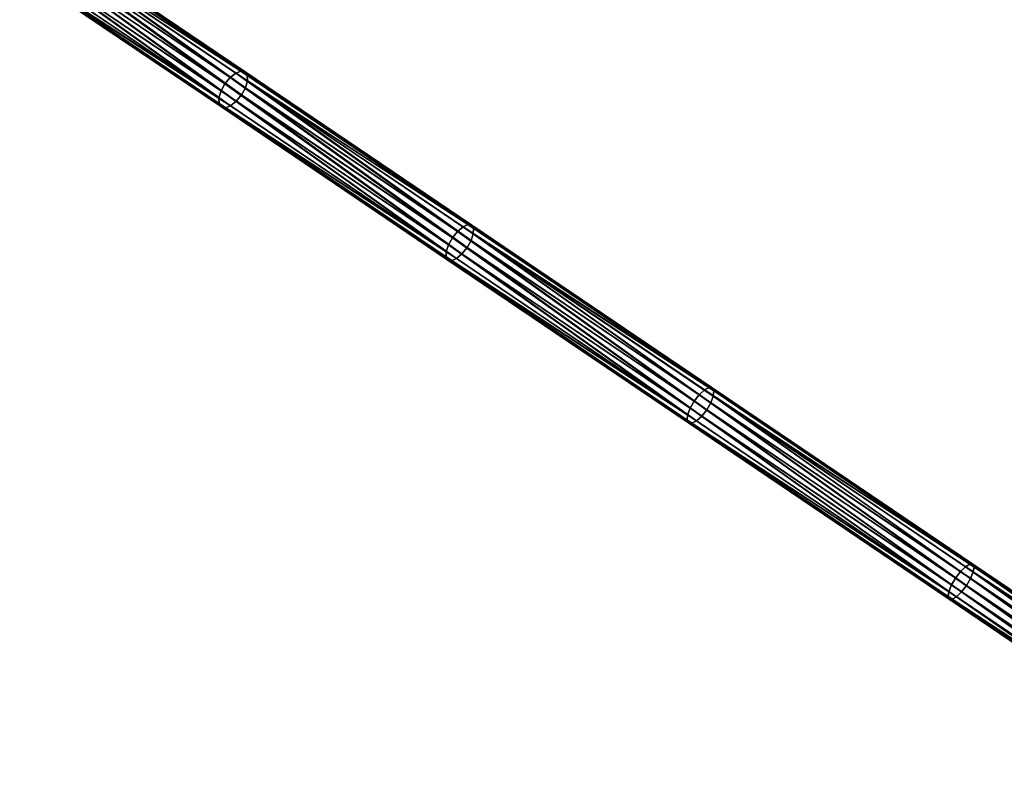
# Model space of a CAD drawing. Header units: millimetres. Extents: x 64 to 3333, y 103 to 3347.
# Tile 172 of 256: x 1847 to 1963, y 1598 to 1688. Entities that reach past the tile are written whole.
import ezdxf

# ---------------------------------------------------------------- set-up
doc = ezdxf.new("R2010")
doc.units = ezdxf.units.MM
doc.header["$LTSCALE"] = 25.4
doc.layers.get('0').update_dxf_attribs({"true_color": 0xff5454})

# ---------------------------------------------------------------- blocks, each defined once
blk = doc.blocks.new('SPIDER-6785-9743.STL')
at = {"color": 0}
mesh = blk.add_polyface(dxfattribs=at)
corners = [(1848.46, 1697.82, 1170.8), (1871.95, 1680.95, 1153.53), (1847.77, 1697.31, 1170.34), (1872.62, 1681.48, 1154.01)]
mesh.append_faces([[corners[k] for k in face] for face in [(0, 1, 2), (1, 0, 3)]], dxfattribs={"vtx0": -1, "color": 0})
mesh = blk.add_polyface(dxfattribs=at)
corners = [(1848.46, 1697.82, 1170.8), (1873.24, 1681.71, 1154.72), (1872.62, 1681.48, 1154.01), (1849.12, 1698.03, 1171.49)]
mesh.append_faces([[corners[k] for k in face] for face in [(0, 1, 2), (1, 0, 3)]], dxfattribs={"vtx0": -1, "color": 0})
mesh = blk.add_polyface(dxfattribs=at)
corners = [(1849.12, 1698.03, 1171.49), (1873.72, 1681.62, 1155.57), (1873.24, 1681.71, 1154.72), (1849.64, 1697.91, 1172.31)]
mesh.append_faces([[corners[k] for k in face] for face in [(0, 1, 2), (1, 0, 3)]], dxfattribs={"vtx0": -1, "color": 0})
mesh = blk.add_polyface(dxfattribs=at)
corners = [(1849.64, 1697.91, 1172.31), (1873.99, 1681.21, 1156.41), (1873.72, 1681.62, 1155.57), (1849.95, 1697.47, 1173.12)]
mesh.append_faces([[corners[k] for k in face] for face in [(0, 1, 2), (1, 0, 3)]], dxfattribs={"vtx0": -1, "color": 0})
mesh = blk.add_polyface(dxfattribs=at)
corners = [(1873.99, 1681.21, 1156.41), (1850, 1696.78, 1173.81), (1874, 1680.55, 1157.13), (1849.95, 1697.47, 1173.12)]
mesh.append_faces([[corners[k] for k in face] for face in [(0, 1, 2), (1, 0, 3)]], dxfattribs={"vtx0": -1, "color": 0})
mesh = blk.add_polyface(dxfattribs=at)
corners = [(1847.15, 1696.58, 1170.18), (1870.88, 1679.37, 1153.53), (1846.69, 1695.73, 1170.34), (1871.34, 1680.21, 1153.36)]
mesh.append_faces([[corners[k] for k in face] for face in [(0, 1, 2), (1, 0, 3)]], dxfattribs={"vtx0": -1, "color": 0})
mesh = blk.add_polyface(dxfattribs=at)
corners = [(1847.77, 1697.31, 1170.34), (1871.34, 1680.21, 1153.36), (1847.15, 1696.58, 1170.18), (1871.95, 1680.95, 1153.53)]
mesh.append_faces([[corners[k] for k in face] for face in [(0, 1, 2), (1, 0, 3)]], dxfattribs={"vtx0": -1, "color": 0})
mesh = blk.add_polyface(dxfattribs=at)
corners = [(1873.76, 1679.73, 1157.61), (1850, 1696.78, 1173.81), (1849.78, 1695.95, 1174.27), (1874, 1680.55, 1157.13)]
mesh.append_faces([[corners[k] for k in face] for face in [(0, 1, 2), (1, 0, 3)]], dxfattribs={"vtx0": -1, "color": 0})
mesh = blk.add_polyface(dxfattribs=at)
corners = [(1846.69, 1695.73, 1170.34), (1870.64, 1678.55, 1154.01), (1846.48, 1694.9, 1170.8), (1870.88, 1679.37, 1153.53)]
mesh.append_faces([[corners[k] for k in face] for face in [(0, 1, 2), (1, 0, 3)]], dxfattribs={"vtx0": -1, "color": 0})
mesh = blk.add_polyface(dxfattribs=at)
corners = [(1872.69, 1678.15, 1157.61), (1849.33, 1695.1, 1174.43), (1848.71, 1694.36, 1174.27), (1873.3, 1678.89, 1157.77)]
mesh.append_faces([[corners[k] for k in face] for face in [(0, 1, 2), (1, 0, 3)]], dxfattribs={"vtx0": -1, "color": 0})
mesh = blk.add_polyface(dxfattribs=at)
corners = [(1873.3, 1678.89, 1157.77), (1849.78, 1695.95, 1174.27), (1849.33, 1695.1, 1174.43), (1873.76, 1679.73, 1157.61)]
mesh.append_faces([[corners[k] for k in face] for face in [(0, 1, 2), (1, 0, 3)]], dxfattribs={"vtx0": -1, "color": 0})
mesh = blk.add_polyface(dxfattribs=at)
corners = [(1846.53, 1694.21, 1171.49), (1870.64, 1678.55, 1154.01), (1870.65, 1677.89, 1154.72), (1846.48, 1694.9, 1170.8)]
mesh.append_faces([[corners[k] for k in face] for face in [(0, 1, 2), (1, 0, 3)]], dxfattribs={"vtx0": -1, "color": 0})
mesh = blk.add_polyface(dxfattribs=at)
corners = [(1870.92, 1677.48, 1155.57), (1846.53, 1694.21, 1171.49), (1870.65, 1677.89, 1154.72), (1846.84, 1693.77, 1172.31)]
mesh.append_faces([[corners[k] for k in face] for face in [(0, 1, 2), (1, 0, 3)]], dxfattribs={"vtx0": -1, "color": 0})
mesh = blk.add_polyface(dxfattribs=at)
corners = [(1872.02, 1677.62, 1157.13), (1848.71, 1694.36, 1174.27), (1848.02, 1693.85, 1173.81), (1872.69, 1678.15, 1157.61)]
mesh.append_faces([[corners[k] for k in face] for face in [(0, 1, 2), (1, 0, 3)]], dxfattribs={"vtx0": -1, "color": 0})
mesh = blk.add_polyface(dxfattribs=at)
corners = [(1871.4, 1677.38, 1156.41), (1846.84, 1693.77, 1172.31), (1870.92, 1677.48, 1155.57), (1847.36, 1693.64, 1173.12)]
mesh.append_faces([[corners[k] for k in face] for face in [(0, 1, 2), (1, 0, 3)]], dxfattribs={"vtx0": -1, "color": 0})
mesh = blk.add_polyface(dxfattribs=at)
corners = [(1872.02, 1677.62, 1157.13), (1847.36, 1693.64, 1173.12), (1871.4, 1677.38, 1156.41), (1848.02, 1693.85, 1173.81)]
mesh.append_faces([[corners[k] for k in face] for face in [(0, 1, 2), (1, 0, 3)]], dxfattribs={"vtx0": -1, "color": 0})
mesh = blk.add_polyface(dxfattribs=at)
corners = [(1872.62, 1681.48, 1154.01), (1898.83, 1662.77, 1137.48), (1871.95, 1680.95, 1153.53), (1899.48, 1663.31, 1137.97)]
mesh.append_faces([[corners[k] for k in face] for face in [(0, 1, 2), (1, 0, 3)]], dxfattribs={"vtx0": -1, "color": 0})
mesh = blk.add_polyface(dxfattribs=at)
corners = [(1872.62, 1681.48, 1154.01), (1900.06, 1663.57, 1138.71), (1899.48, 1663.31, 1137.97), (1873.24, 1681.71, 1154.72)]
mesh.append_faces([[corners[k] for k in face] for face in [(0, 1, 2), (1, 0, 3)]], dxfattribs={"vtx0": -1, "color": 0})
mesh = blk.add_polyface(dxfattribs=at)
corners = [(1873.24, 1681.71, 1154.72), (1900.5, 1663.51, 1139.58), (1900.06, 1663.57, 1138.71), (1873.72, 1681.62, 1155.57)]
mesh.append_faces([[corners[k] for k in face] for face in [(0, 1, 2), (1, 0, 3)]], dxfattribs={"vtx0": -1, "color": 0})
mesh = blk.add_polyface(dxfattribs=at)
corners = [(1873.72, 1681.62, 1155.57), (1900.72, 1663.13, 1140.45), (1900.5, 1663.51, 1139.58), (1873.99, 1681.21, 1156.41)]
mesh.append_faces([[corners[k] for k in face] for face in [(0, 1, 2), (1, 0, 3)]], dxfattribs={"vtx0": -1, "color": 0})
mesh = blk.add_polyface(dxfattribs=at)
corners = [(1900.72, 1663.13, 1140.45), (1874, 1680.55, 1157.13), (1900.69, 1662.49, 1141.19), (1873.99, 1681.21, 1156.41)]
mesh.append_faces([[corners[k] for k in face] for face in [(0, 1, 2), (1, 0, 3)]], dxfattribs={"vtx0": -1, "color": 0})
mesh = blk.add_polyface(dxfattribs=at)
corners = [(1871.34, 1680.21, 1153.36), (1897.76, 1661.18, 1137.48), (1870.88, 1679.37, 1153.53), (1898.23, 1662.02, 1137.31)]
mesh.append_faces([[corners[k] for k in face] for face in [(0, 1, 2), (1, 0, 3)]], dxfattribs={"vtx0": -1, "color": 0})
mesh = blk.add_polyface(dxfattribs=at)
corners = [(1871.95, 1680.95, 1153.53), (1898.23, 1662.02, 1137.31), (1871.34, 1680.21, 1153.36), (1898.83, 1662.77, 1137.48)]
mesh.append_faces([[corners[k] for k in face] for face in [(0, 1, 2), (1, 0, 3)]], dxfattribs={"vtx0": -1, "color": 0})
mesh = blk.add_polyface(dxfattribs=at)
corners = [(1900.43, 1661.69, 1141.68), (1874, 1680.55, 1157.13), (1873.76, 1679.73, 1157.61), (1900.69, 1662.49, 1141.19)]
mesh.append_faces([[corners[k] for k in face] for face in [(0, 1, 2), (1, 0, 3)]], dxfattribs={"vtx0": -1, "color": 0})
mesh = blk.add_polyface(dxfattribs=at)
corners = [(1870.88, 1679.37, 1153.53), (1897.5, 1660.38, 1137.97), (1870.64, 1678.55, 1154.01), (1897.76, 1661.18, 1137.48)]
mesh.append_faces([[corners[k] for k in face] for face in [(0, 1, 2), (1, 0, 3)]], dxfattribs={"vtx0": -1, "color": 0})
mesh = blk.add_polyface(dxfattribs=at)
corners = [(1899.35, 1660.11, 1141.68), (1873.3, 1678.89, 1157.77), (1872.69, 1678.15, 1157.61), (1899.96, 1660.85, 1141.86)]
mesh.append_faces([[corners[k] for k in face] for face in [(0, 1, 2), (1, 0, 3)]], dxfattribs={"vtx0": -1, "color": 0})
mesh = blk.add_polyface(dxfattribs=at)
corners = [(1899.96, 1660.85, 1141.86), (1873.76, 1679.73, 1157.61), (1873.3, 1678.89, 1157.77), (1900.43, 1661.69, 1141.68)]
mesh.append_faces([[corners[k] for k in face] for face in [(0, 1, 2), (1, 0, 3)]], dxfattribs={"vtx0": -1, "color": 0})
mesh = blk.add_polyface(dxfattribs=at)
corners = [(1870.65, 1677.89, 1154.72), (1897.5, 1660.38, 1137.97), (1897.47, 1659.75, 1138.71), (1870.64, 1678.55, 1154.01)]
mesh.append_faces([[corners[k] for k in face] for face in [(0, 1, 2), (1, 0, 3)]], dxfattribs={"vtx0": -1, "color": 0})
mesh = blk.add_polyface(dxfattribs=at)
corners = [(1897.69, 1659.37, 1139.58), (1870.65, 1677.89, 1154.72), (1897.47, 1659.75, 1138.71), (1870.92, 1677.48, 1155.57)]
mesh.append_faces([[corners[k] for k in face] for face in [(0, 1, 2), (1, 0, 3)]], dxfattribs={"vtx0": -1, "color": 0})
mesh = blk.add_polyface(dxfattribs=at)
corners = [(1898.71, 1659.56, 1141.19), (1871.4, 1677.38, 1156.41), (1898.13, 1659.3, 1140.45), (1872.02, 1677.62, 1157.13)]
mesh.append_faces([[corners[k] for k in face] for face in [(0, 1, 2), (1, 0, 3)]], dxfattribs={"vtx0": -1, "color": 0})
mesh = blk.add_polyface(dxfattribs=at)
corners = [(1898.71, 1659.56, 1141.19), (1872.69, 1678.15, 1157.61), (1872.02, 1677.62, 1157.13), (1899.35, 1660.11, 1141.68)]
mesh.append_faces([[corners[k] for k in face] for face in [(0, 1, 2), (1, 0, 3)]], dxfattribs={"vtx0": -1, "color": 0})
mesh = blk.add_polyface(dxfattribs=at)
corners = [(1898.13, 1659.3, 1140.45), (1870.92, 1677.48, 1155.57), (1897.69, 1659.37, 1139.58), (1871.4, 1677.38, 1156.41)]
mesh.append_faces([[corners[k] for k in face] for face in [(0, 1, 2), (1, 0, 3)]], dxfattribs={"vtx0": -1, "color": 0})
mesh = blk.add_polyface(dxfattribs=at)
corners = [(1898.83, 1662.77, 1137.48), (1926.78, 1642.71, 1122.74), (1898.23, 1662.02, 1137.31), (1927.37, 1643.46, 1122.92)]
mesh.append_faces([[corners[k] for k in face] for face in [(0, 1, 2), (1, 0, 3)]], dxfattribs={"vtx0": -1, "color": 0})
mesh = blk.add_polyface(dxfattribs=at)
corners = [(1899.48, 1663.31, 1137.97), (1927.37, 1643.46, 1122.92), (1898.83, 1662.77, 1137.48), (1927.99, 1644.03, 1123.42)]
mesh.append_faces([[corners[k] for k in face] for face in [(0, 1, 2), (1, 0, 3)]], dxfattribs={"vtx0": -1, "color": 0})
mesh = blk.add_polyface(dxfattribs=at)
corners = [(1899.48, 1663.31, 1137.97), (1928.54, 1644.31, 1124.18), (1927.99, 1644.03, 1123.42), (1900.06, 1663.57, 1138.71)]
mesh.append_faces([[corners[k] for k in face] for face in [(0, 1, 2), (1, 0, 3)]], dxfattribs={"vtx0": -1, "color": 0})
mesh = blk.add_polyface(dxfattribs=at)
corners = [(1900.06, 1663.57, 1138.71), (1928.93, 1644.27, 1125.07), (1928.54, 1644.31, 1124.18), (1900.5, 1663.51, 1139.58)]
mesh.append_faces([[corners[k] for k in face] for face in [(0, 1, 2), (1, 0, 3)]], dxfattribs={"vtx0": -1, "color": 0})
mesh = blk.add_polyface(dxfattribs=at)
corners = [(1928.76, 1642.52, 1127.22), (1900.69, 1662.49, 1141.19), (1900.43, 1661.69, 1141.68), (1929.05, 1643.31, 1126.72)]
mesh.append_faces([[corners[k] for k in face] for face in [(0, 1, 2), (1, 0, 3)]], dxfattribs={"vtx0": -1, "color": 0})
mesh = blk.add_polyface(dxfattribs=at)
corners = [(1900.5, 1663.51, 1139.58), (1929.11, 1643.92, 1125.96), (1928.93, 1644.27, 1125.07), (1900.72, 1663.13, 1140.45)]
mesh.append_faces([[corners[k] for k in face] for face in [(0, 1, 2), (1, 0, 3)]], dxfattribs={"vtx0": -1, "color": 0})
mesh = blk.add_polyface(dxfattribs=at)
corners = [(1929.11, 1643.92, 1125.96), (1900.69, 1662.49, 1141.19), (1929.05, 1643.31, 1126.72), (1900.72, 1663.13, 1140.45)]
mesh.append_faces([[corners[k] for k in face] for face in [(0, 1, 2), (1, 0, 3)]], dxfattribs={"vtx0": -1, "color": 0})
mesh = blk.add_polyface(dxfattribs=at)
corners = [(1898.23, 1662.02, 1137.31), (1926.3, 1641.88, 1122.92), (1897.76, 1661.18, 1137.48), (1926.78, 1642.71, 1122.74)]
mesh.append_faces([[corners[k] for k in face] for face in [(0, 1, 2), (1, 0, 3)]], dxfattribs={"vtx0": -1, "color": 0})
mesh = blk.add_polyface(dxfattribs=at)
corners = [(1928.28, 1641.69, 1127.4), (1900.43, 1661.69, 1141.68), (1899.96, 1660.85, 1141.86), (1928.76, 1642.52, 1127.22)]
mesh.append_faces([[corners[k] for k in face] for face in [(0, 1, 2), (1, 0, 3)]], dxfattribs={"vtx0": -1, "color": 0})
mesh = blk.add_polyface(dxfattribs=at)
corners = [(1897.47, 1659.75, 1138.71), (1926.01, 1641.1, 1123.42), (1925.95, 1640.48, 1124.18), (1897.5, 1660.38, 1137.97)]
mesh.append_faces([[corners[k] for k in face] for face in [(0, 1, 2), (1, 0, 3)]], dxfattribs={"vtx0": -1, "color": 0})
mesh = blk.add_polyface(dxfattribs=at)
corners = [(1897.76, 1661.18, 1137.48), (1926.01, 1641.1, 1123.42), (1897.5, 1660.38, 1137.97), (1926.3, 1641.88, 1122.92)]
mesh.append_faces([[corners[k] for k in face] for face in [(0, 1, 2), (1, 0, 3)]], dxfattribs={"vtx0": -1, "color": 0})
mesh = blk.add_polyface(dxfattribs=at)
corners = [(1927.69, 1640.94, 1127.22), (1899.96, 1660.85, 1141.86), (1899.35, 1660.11, 1141.68), (1928.28, 1641.69, 1127.4)]
mesh.append_faces([[corners[k] for k in face] for face in [(0, 1, 2), (1, 0, 3)]], dxfattribs={"vtx0": -1, "color": 0})
mesh = blk.add_polyface(dxfattribs=at)
corners = [(1926.13, 1640.13, 1125.07), (1897.47, 1659.75, 1138.71), (1925.95, 1640.48, 1124.18), (1897.69, 1659.37, 1139.58)]
mesh.append_faces([[corners[k] for k in face] for face in [(0, 1, 2), (1, 0, 3)]], dxfattribs={"vtx0": -1, "color": 0})
mesh = blk.add_polyface(dxfattribs=at)
corners = [(1926.52, 1640.09, 1125.96), (1897.69, 1659.37, 1139.58), (1926.13, 1640.13, 1125.07), (1898.13, 1659.3, 1140.45)]
mesh.append_faces([[corners[k] for k in face] for face in [(0, 1, 2), (1, 0, 3)]], dxfattribs={"vtx0": -1, "color": 0})
mesh = blk.add_polyface(dxfattribs=at)
corners = [(1927.07, 1640.38, 1126.72), (1898.13, 1659.3, 1140.45), (1926.52, 1640.09, 1125.96), (1898.71, 1659.56, 1141.19)]
mesh.append_faces([[corners[k] for k in face] for face in [(0, 1, 2), (1, 0, 3)]], dxfattribs={"vtx0": -1, "color": 0})
mesh = blk.add_polyface(dxfattribs=at)
corners = [(1927.07, 1640.38, 1126.72), (1899.35, 1660.11, 1141.68), (1898.71, 1659.56, 1141.19), (1927.69, 1640.94, 1127.22)]
mesh.append_faces([[corners[k] for k in face] for face in [(0, 1, 2), (1, 0, 3)]], dxfattribs={"vtx0": -1, "color": 0})
mesh = blk.add_polyface(dxfattribs=at)
corners = [(1927.99, 1644.03, 1123.42), (1958.26, 1622.57, 1109.57), (1927.37, 1643.46, 1122.92), (1958.85, 1623.15, 1110.09)]
mesh.append_faces([[corners[k] for k in face] for face in [(0, 1, 2), (1, 0, 3)]], dxfattribs={"vtx0": -1, "color": 0})
mesh = blk.add_polyface(dxfattribs=at)
corners = [(1927.99, 1644.03, 1123.42), (1959.36, 1623.46, 1110.86), (1958.85, 1623.15, 1110.09), (1928.54, 1644.31, 1124.18)]
mesh.append_faces([[corners[k] for k in face] for face in [(0, 1, 2), (1, 0, 3)]], dxfattribs={"vtx0": -1, "color": 0})
mesh = blk.add_polyface(dxfattribs=at)
corners = [(1928.54, 1644.31, 1124.18), (1959.72, 1623.45, 1111.77), (1959.36, 1623.46, 1110.86), (1928.93, 1644.27, 1125.07)]
mesh.append_faces([[corners[k] for k in face] for face in [(0, 1, 2), (1, 0, 3)]], dxfattribs={"vtx0": -1, "color": 0})
mesh = blk.add_polyface(dxfattribs=at)
corners = [(1928.93, 1644.27, 1125.07), (1959.86, 1623.12, 1112.68), (1959.72, 1623.45, 1111.77), (1929.11, 1643.92, 1125.96)]
mesh.append_faces([[corners[k] for k in face] for face in [(0, 1, 2), (1, 0, 3)]], dxfattribs={"vtx0": -1, "color": 0})
mesh = blk.add_polyface(dxfattribs=at)
corners = [(1959.86, 1623.12, 1112.68), (1929.05, 1643.31, 1126.72), (1959.76, 1622.53, 1113.45), (1929.11, 1643.92, 1125.96)]
mesh.append_faces([[corners[k] for k in face] for face in [(0, 1, 2), (1, 0, 3)]], dxfattribs={"vtx0": -1, "color": 0})
mesh = blk.add_polyface(dxfattribs=at)
corners = [(1926.78, 1642.71, 1122.74), (1957.18, 1620.99, 1109.57), (1926.3, 1641.88, 1122.92), (1957.67, 1621.81, 1109.39)]
mesh.append_faces([[corners[k] for k in face] for face in [(0, 1, 2), (1, 0, 3)]], dxfattribs={"vtx0": -1, "color": 0})
mesh = blk.add_polyface(dxfattribs=at)
corners = [(1927.37, 1643.46, 1122.92), (1957.67, 1621.81, 1109.39), (1926.78, 1642.71, 1122.74), (1958.26, 1622.57, 1109.57)]
mesh.append_faces([[corners[k] for k in face] for face in [(0, 1, 2), (1, 0, 3)]], dxfattribs={"vtx0": -1, "color": 0})
mesh = blk.add_polyface(dxfattribs=at)
corners = [(1959.45, 1621.77, 1113.96), (1929.05, 1643.31, 1126.72), (1928.76, 1642.52, 1127.22), (1959.76, 1622.53, 1113.45)]
mesh.append_faces([[corners[k] for k in face] for face in [(0, 1, 2), (1, 0, 3)]], dxfattribs={"vtx0": -1, "color": 0})
mesh = blk.add_polyface(dxfattribs=at)
corners = [(1926.3, 1641.88, 1122.92), (1956.87, 1620.22, 1110.09), (1926.01, 1641.1, 1123.42), (1957.18, 1620.99, 1109.57)]
mesh.append_faces([[corners[k] for k in face] for face in [(0, 1, 2), (1, 0, 3)]], dxfattribs={"vtx0": -1, "color": 0})
mesh = blk.add_polyface(dxfattribs=at)
corners = [(1958.38, 1620.18, 1113.96), (1928.28, 1641.69, 1127.4), (1927.69, 1640.94, 1127.22), (1958.96, 1620.94, 1114.14)]
mesh.append_faces([[corners[k] for k in face] for face in [(0, 1, 2), (1, 0, 3)]], dxfattribs={"vtx0": -1, "color": 0})
mesh = blk.add_polyface(dxfattribs=at)
corners = [(1958.96, 1620.94, 1114.14), (1928.76, 1642.52, 1127.22), (1928.28, 1641.69, 1127.4), (1959.45, 1621.77, 1113.96)]
mesh.append_faces([[corners[k] for k in face] for face in [(0, 1, 2), (1, 0, 3)]], dxfattribs={"vtx0": -1, "color": 0})
mesh = blk.add_polyface(dxfattribs=at)
corners = [(1925.95, 1640.48, 1124.18), (1956.87, 1620.22, 1110.09), (1956.78, 1619.63, 1110.86), (1926.01, 1641.1, 1123.42)]
mesh.append_faces([[corners[k] for k in face] for face in [(0, 1, 2), (1, 0, 3)]], dxfattribs={"vtx0": -1, "color": 0})
mesh = blk.add_polyface(dxfattribs=at)
corners = [(1956.92, 1619.3, 1111.77), (1925.95, 1640.48, 1124.18), (1956.78, 1619.63, 1110.86), (1926.13, 1640.13, 1125.07)]
mesh.append_faces([[corners[k] for k in face] for face in [(0, 1, 2), (1, 0, 3)]], dxfattribs={"vtx0": -1, "color": 0})
mesh = blk.add_polyface(dxfattribs=at)
corners = [(1957.78, 1619.6, 1113.45), (1926.52, 1640.09, 1125.96), (1957.27, 1619.3, 1112.68), (1927.07, 1640.38, 1126.72)]
mesh.append_faces([[corners[k] for k in face] for face in [(0, 1, 2), (1, 0, 3)]], dxfattribs={"vtx0": -1, "color": 0})
mesh = blk.add_polyface(dxfattribs=at)
corners = [(1957.78, 1619.6, 1113.45), (1927.69, 1640.94, 1127.22), (1927.07, 1640.38, 1126.72), (1958.38, 1620.18, 1113.96)]
mesh.append_faces([[corners[k] for k in face] for face in [(0, 1, 2), (1, 0, 3)]], dxfattribs={"vtx0": -1, "color": 0})
mesh = blk.add_polyface(dxfattribs=at)
corners = [(1957.27, 1619.3, 1112.68), (1926.13, 1640.13, 1125.07), (1956.92, 1619.3, 1111.77), (1926.52, 1640.09, 1125.96)]
mesh.append_faces([[corners[k] for k in face] for face in [(0, 1, 2), (1, 0, 3)]], dxfattribs={"vtx0": -1, "color": 0})
mesh = blk.add_polyface(dxfattribs=at)
corners = [(1958.85, 1623.15, 1110.09), (1990.51, 1600.75, 1097.95), (1958.26, 1622.57, 1109.57), (1991.08, 1601.35, 1098.47)]
mesh.append_faces([[corners[k] for k in face] for face in [(0, 1, 2), (1, 0, 3)]], dxfattribs={"vtx0": -1, "color": 0})
mesh = blk.add_polyface(dxfattribs=at)
corners = [(1958.85, 1623.15, 1110.09), (1991.56, 1601.68, 1099.26), (1991.08, 1601.35, 1098.47), (1959.36, 1623.46, 1110.86)]
mesh.append_faces([[corners[k] for k in face] for face in [(0, 1, 2), (1, 0, 3)]], dxfattribs={"vtx0": -1, "color": 0})
mesh = blk.add_polyface(dxfattribs=at)
corners = [(1959.36, 1623.46, 1110.86), (1991.87, 1601.7, 1100.18), (1991.56, 1601.68, 1099.26), (1959.72, 1623.45, 1111.77)]
mesh.append_faces([[corners[k] for k in face] for face in [(0, 1, 2), (1, 0, 3)]], dxfattribs={"vtx0": -1, "color": 0})
mesh = blk.add_polyface(dxfattribs=at)
corners = [(1959.72, 1623.45, 1111.77), (1991.97, 1601.4, 1101.1), (1991.87, 1601.7, 1100.18), (1959.86, 1623.12, 1112.68)]
mesh.append_faces([[corners[k] for k in face] for face in [(0, 1, 2), (1, 0, 3)]], dxfattribs={"vtx0": -1, "color": 0})
mesh = blk.add_polyface(dxfattribs=at)
corners = [(1959.86, 1623.12, 1112.68), (1991.84, 1600.83, 1101.89), (1991.97, 1601.4, 1101.1), (1959.76, 1622.53, 1113.45)]
mesh.append_faces([[corners[k] for k in face] for face in [(0, 1, 2), (1, 0, 3)]], dxfattribs={"vtx0": -1, "color": 0})
mesh = blk.add_polyface(dxfattribs=at)
corners = [(1957.67, 1621.81, 1109.39), (1989.43, 1599.17, 1097.95), (1957.18, 1620.99, 1109.57), (1989.93, 1599.99, 1097.77)]
mesh.append_faces([[corners[k] for k in face] for face in [(0, 1, 2), (1, 0, 3)]], dxfattribs={"vtx0": -1, "color": 0})
mesh = blk.add_polyface(dxfattribs=at)
corners = [(1958.26, 1622.57, 1109.57), (1989.93, 1599.99, 1097.77), (1957.67, 1621.81, 1109.39), (1990.51, 1600.75, 1097.95)]
mesh.append_faces([[corners[k] for k in face] for face in [(0, 1, 2), (1, 0, 3)]], dxfattribs={"vtx0": -1, "color": 0})
mesh = blk.add_polyface(dxfattribs=at)
corners = [(1991.01, 1599.26, 1102.59), (1959.45, 1621.77, 1113.96), (1958.96, 1620.94, 1114.14), (1991.51, 1600.08, 1102.41)]
mesh.append_faces([[corners[k] for k in face] for face in [(0, 1, 2), (1, 0, 3)]], dxfattribs={"vtx0": -1, "color": 0})
mesh = blk.add_polyface(dxfattribs=at)
corners = [(1991.51, 1600.08, 1102.41), (1959.76, 1622.53, 1113.45), (1959.45, 1621.77, 1113.96), (1991.84, 1600.83, 1101.89)]
mesh.append_faces([[corners[k] for k in face] for face in [(0, 1, 2), (1, 0, 3)]], dxfattribs={"vtx0": -1, "color": 0})
mesh = blk.add_polyface(dxfattribs=at)
corners = [(1957.18, 1620.99, 1109.57), (1989.1, 1598.42, 1098.47), (1956.87, 1620.22, 1110.09), (1989.43, 1599.17, 1097.95)]
mesh.append_faces([[corners[k] for k in face] for face in [(0, 1, 2), (1, 0, 3)]], dxfattribs={"vtx0": -1, "color": 0})
mesh = blk.add_polyface(dxfattribs=at)
corners = [(1990.43, 1598.49, 1102.41), (1958.96, 1620.94, 1114.14), (1958.38, 1620.18, 1113.96), (1991.01, 1599.26, 1102.59)]
mesh.append_faces([[corners[k] for k in face] for face in [(0, 1, 2), (1, 0, 3)]], dxfattribs={"vtx0": -1, "color": 0})
mesh = blk.add_polyface(dxfattribs=at)
corners = [(1988.97, 1597.85, 1099.26), (1956.87, 1620.22, 1110.09), (1989.1, 1598.42, 1098.47), (1956.78, 1619.63, 1110.86)]
mesh.append_faces([[corners[k] for k in face] for face in [(0, 1, 2), (1, 0, 3)]], dxfattribs={"vtx0": -1, "color": 0})
mesh = blk.add_polyface(dxfattribs=at)
corners = [(1989.07, 1597.55, 1100.18), (1956.78, 1619.63, 1110.86), (1988.97, 1597.85, 1099.26), (1956.92, 1619.3, 1111.77)]
mesh.append_faces([[corners[k] for k in face] for face in [(0, 1, 2), (1, 0, 3)]], dxfattribs={"vtx0": -1, "color": 0})
mesh = blk.add_polyface(dxfattribs=at)
corners = [(1989.86, 1597.9, 1101.89), (1957.27, 1619.3, 1112.68), (1989.38, 1597.57, 1101.1), (1957.78, 1619.6, 1113.45)]
mesh.append_faces([[corners[k] for k in face] for face in [(0, 1, 2), (1, 0, 3)]], dxfattribs={"vtx0": -1, "color": 0})
mesh = blk.add_polyface(dxfattribs=at)
corners = [(1989.86, 1597.9, 1101.89), (1958.38, 1620.18, 1113.96), (1957.78, 1619.6, 1113.45), (1990.43, 1598.49, 1102.41)]
mesh.append_faces([[corners[k] for k in face] for face in [(0, 1, 2), (1, 0, 3)]], dxfattribs={"vtx0": -1, "color": 0})
mesh = blk.add_polyface(dxfattribs=at)
corners = [(1989.38, 1597.57, 1101.1), (1956.92, 1619.3, 1111.77), (1989.07, 1597.55, 1100.18), (1957.27, 1619.3, 1112.68)]
mesh.append_faces([[corners[k] for k in face] for face in [(0, 1, 2), (1, 0, 3)]], dxfattribs={"vtx0": -1, "color": 0})

msp = doc.modelspace()

# ---------------------------------------------------------------- block references
at = {"color": 250, "true_color": 0x262626}
msp.add_blockref('SPIDER-6785-9743.STL', (0, 0), dxfattribs=at)

doc.saveas('drawing.dxf')
